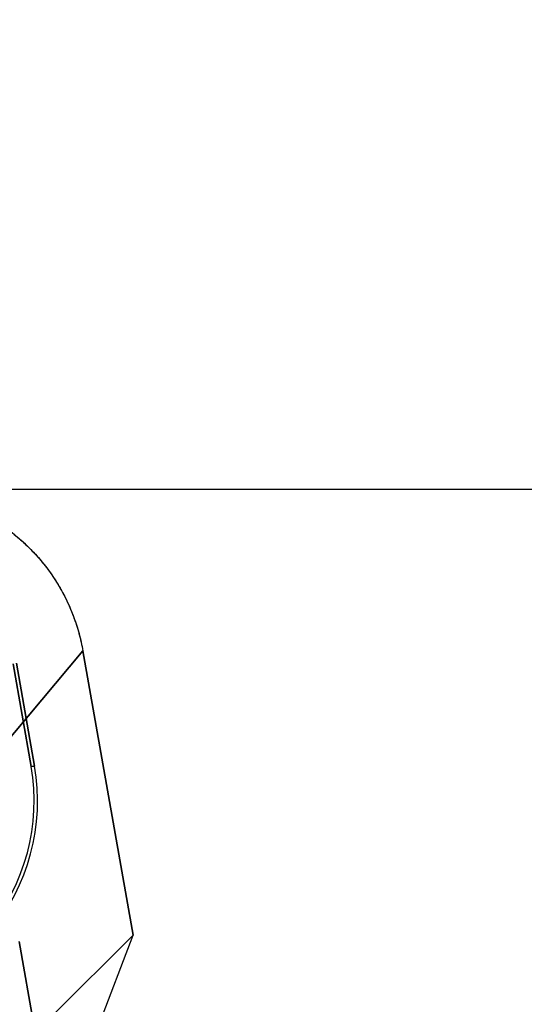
# Model space of a CAD drawing. Header units: millimetres. Extents: x 0 to 297, y 0 to 210.
# Tile 212 of 256: x 56.379 to 56.483, y 161.104 to 161.307. Entities that reach past the tile are written whole.
import ezdxf

# ---------------------------------------------------------------- set-up
doc = ezdxf.new("R2010")
doc.units = ezdxf.units.MM
doc.header["$LTSCALE"] = 16.335
doc.layers.get('0').update_dxf_attribs({"linetype": 'CONTINUOUS'})
for name, color, linetype in [('AXES_REF', 7, 'CONTINUOUS'), ('INTFCLR_1', 7, 'CONTINUOUS'), ('INTFCLR_144815', 7, 'CONTINUOUS'), ('INTFCLR_72935', 7, 'CONTINUOUS')]:
    doc.layers.add(name, color=color, linetype=linetype)

msp = doc.modelspace()

# ---------------------------------------------------------------- linework, layer by layer
at = {"color": 7, "linetype": 'Continuous'}
for radius in [7.756662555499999, 7.756, 7.706331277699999]:
    msp.add_circle((57.52239940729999, 154.539298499), radius, dxfattribs=at)
msp.add_arc((57.52239940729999, 154.539298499), 7.68, 278.2771290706, 261.7228709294, dxfattribs=at)
at = {"layer": 'AXES_REF', "color": 9, "linetype": 'Continuous'}
msp.add_circle((57.52239940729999, 154.539298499), 7.075609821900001, dxfattribs=at)
at = {"layer": 'INTFCLR_1', "color": 9, "linetype": 'Continuous'}
for p, q in [((56.39198189, 161.1766243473), (56.3750258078, 161.1564168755)), ((56.3812693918, 161.1527057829), (56.3819588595, 161.1528272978)), ((56.4040519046, 160.9734050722), (56.3788082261, 161.1165690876))]:
    msp.add_line(p, q, dxfattribs=at)
at = {"layer": 'INTFCLR_1', "color": 6, "linetype": 'Continuous'}
for p, q in [((56.39198189, 161.1766243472), (56.4023444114, 161.1178555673)), ((56.3812726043, 161.1527063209), (56.37752606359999, 161.1739540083)), ((56.3819618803, 161.1528278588), (56.37821533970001, 161.1740755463)), ((56.4023444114, 161.1178555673), (56.3857835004, 161.1012946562)), ((56.395272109, 161.0992608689), (56.4023444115, 161.1178555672))]:
    msp.add_line(p, q, dxfattribs=at)
for centre, radius, start, end in [((56.3406128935, 161.1455403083), 0.0419831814, 269.9791803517, 9.9954422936), ((56.3406128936, 161.1455403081), 0.0412830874, 269.9788274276, 9.995365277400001)]:
    msp.add_arc(centre, radius, start, end, dxfattribs=at)
msp.add_open_spline([(56.35273947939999, 161.2095526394), (56.3539789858, 161.2095526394), (56.3564595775, 161.2094376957), (56.3601460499, 161.2089199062), (56.36376621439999, 161.2080620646), (56.3672870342, 161.2068733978), (56.3706780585, 161.2053632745), (56.3739114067, 161.2035458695), (56.3769606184, 161.2014362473), (56.3797996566, 161.1990525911), (56.3824045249, 161.1964152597), (56.3847533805, 161.1935464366), (56.38682699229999, 161.1904694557), (56.3886062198, 161.1872100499), (56.3900766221, 161.1837974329), (56.3912241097, 161.180262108), (56.3917669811, 161.1778431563), (56.39198189, 161.1766243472)], degree=3, knots=[0, 0, 0, 0, 0.0668458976, 0.1336927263, 0.2004837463, 0.2671935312, 0.3338090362, 0.400383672, 0.4669352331, 0.5334824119, 0.6000118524, 0.6665554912, 0.73315009, 0.7998260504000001, 0.8665291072, 0.9332563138, 1, 1, 1, 1], dxfattribs=at)
at = {"layer": 'INTFCLR_144815', "color": 6, "linetype": 'Continuous'}
msp.add_line((55.6024323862, 161.2100770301), (57.0099191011, 161.2100770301), dxfattribs=at)
at = {"layer": 'INTFCLR_72935', "color": 9, "linetype": 'Continuous'}
for p, q in [((56.3750258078, 161.1564168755), (56.39198189, 161.1766243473)), ((56.3819588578, 161.1528272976), (56.3812693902, 161.1527057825)), ((56.3788082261, 161.1165690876), (56.4040519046, 160.9734050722))]:
    msp.add_line(p, q, dxfattribs=at)
at = {"layer": 'INTFCLR_72935', "color": 6, "linetype": 'Continuous'}
for p, q in [((56.4023437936, 161.1178590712), (56.39198189, 161.1766243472)), ((56.37752606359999, 161.1739540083), (56.3812726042, 161.1527063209)), ((56.37821533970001, 161.1740755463), (56.3819618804, 161.1528278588)), ((56.3857793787, 161.1012946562), (56.4023437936, 161.1178590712)), ((56.3952699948, 161.0992604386), (56.4023437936, 161.1178590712))]:
    msp.add_line(p, q, dxfattribs=at)
for centre, radius, start, end in [((56.34061289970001, 161.145540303), 0.0419831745, 269.9791720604, 9.995450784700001), ((56.3406129, 161.1455403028), 0.0412830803, 269.9788185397, 9.9953740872)]:
    msp.add_arc(centre, radius, start, end, dxfattribs=at)
msp.add_open_spline([(56.35273947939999, 161.2095526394), (56.3539807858, 161.2095526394), (56.3564791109, 161.2094364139), (56.3601940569, 161.2089121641), (56.3638468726, 161.2080402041), (56.3673865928, 161.2068348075), (56.3707869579, 161.2053087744), (56.3740234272, 161.2034759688), (56.3770708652, 161.201352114), (56.379902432, 161.1989574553), (56.3824949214, 161.196314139), (56.384828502, 161.1934446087), (56.3868842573, 161.1903736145), (56.38864377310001, 161.1871314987), (56.3900963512, 161.183742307), (56.3912304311, 161.1802347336), (56.3917687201, 161.1778332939), (56.39198189, 161.1766243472)], degree=3, knots=[0, 0, 0, 0, 0.0669429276, 0.1346495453, 0.2020436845, 0.2691704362, 0.3360150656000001, 0.402751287, 0.4694641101, 0.5360456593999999, 0.6024530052, 0.6688476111, 0.7352235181, 0.8014660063, 0.8674993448, 0.9337964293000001, 1, 1, 1, 1], dxfattribs=at)

doc.saveas('drawing.dxf')
